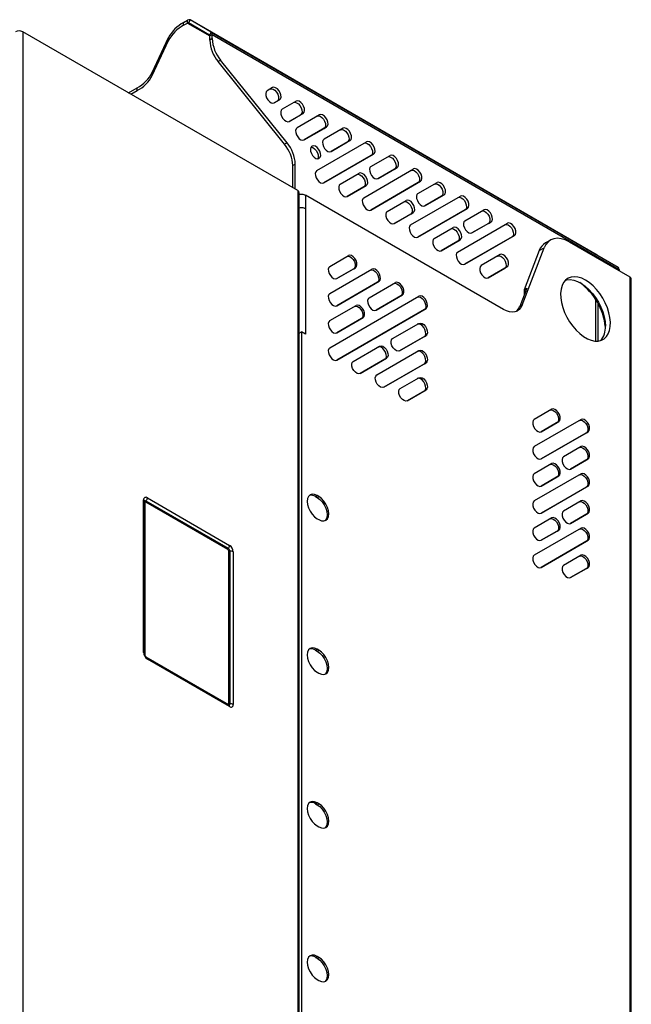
# Model space of a CAD drawing. Header units: millimetres. Extents: x 155400 to 158181, y 110534 to 115156.
# Tile 48 of 121: x 157921 to 158181, y 111430 to 111849. Entities that reach past the tile are written whole.
import ezdxf

# ---------------------------------------------------------------- set-up
doc = ezdxf.new("R2010")
doc.units = ezdxf.units.MM

msp = doc.modelspace()

# ---------------------------------------------------------------- linework, layer by layer
at = {"color": 7, "linetype": 'Continuous', "lineweight": 25}
for p, q in [((157990.42, 111848.02), (157992.08, 111848.98)), ((157992.08, 111847.75), (157992.08, 111848.98)), ((157993.21, 111849.09), (157992.46, 111847.79)), ((158002.13, 111843.94), (157993.21, 111849.09)), ((158166.45, 111749.08), (157993.21, 111849.09)), ((157990.42, 111846.8), (157990.42, 111848.02)), ((157990.42, 111846.8), (157992.08, 111847.75)), ((157992.08, 111847.75), (158001.54, 111842.3)), ((158001.38, 111842.64), (157992.46, 111847.79)), ((157921.95, 111844.05), (157921.95, 111149.78)), ((158038.97, 111776.49), (157921.95, 111844.05)), ((157977.07, 111826.72), (157983.95, 111841.55)), ((157977.07, 111825.49), (157983.95, 111840.33)), ((157983.95, 111840.33), (157983.95, 111841.55)), ((158002.13, 111843.94), (158001.38, 111842.64)), ((158002.6, 111842.91), (158001.54, 111842.3)), ((158001.54, 111840.52), (158001.54, 111842.3)), ((158002.6, 111841.13), (158001.54, 111840.52)), ((158002.13, 111843.94), (158175.37, 111743.93)), ((158002.6, 111841.13), (158002.6, 111842.91)), ((158002.6, 111842.91), (158175.84, 111742.9)), ((158006.13, 111832.02), (158005.07, 111831.41)), ((158034.42, 111796.83), (158006.13, 111832.02)), ((158033.36, 111796.22), (158005.07, 111831.41)), ((157977.07, 111825.49), (157977.07, 111826.72)), ((157966.88, 111818.1), (157970.6, 111820.25)), ((157970.6, 111819.02), (157970.6, 111820.25)), ((158028.28, 111820.32), (158026, 111819)), ((157967.94, 111817.49), (157970.6, 111819.02)), ((158028.98, 111813.8), (158030.22, 111814.51)), ((158031.28, 111815.12), (158029, 111813.81)), ((158030.22, 111814.51), (158031.28, 111815.12)), ((158038.28, 111814.55), (158032.34, 111811.12)), ((158035.32, 111805.91), (158040.22, 111808.74)), ((158041.28, 111809.35), (158035.34, 111805.92)), ((158048.28, 111808.77), (158038.68, 111803.23)), ((158040.22, 111808.74), (158041.28, 111809.35)), ((158041.66, 111798.03), (158050.21, 111802.97)), ((158051.28, 111803.58), (158041.68, 111798.03)), ((158058.27, 111803), (158050.17, 111798.32)), ((158050.21, 111802.97), (158051.28, 111803.58)), ((158034.42, 111796.83), (158033.36, 111796.22)), ((158045.02, 111795.35), (158045.17, 111795.43)), ((158047.06, 111784.98), (158068.27, 111797.23)), ((158053.15, 111793.11), (158060.21, 111797.19)), ((158061.27, 111797.81), (158053.17, 111793.12)), ((158060.21, 111797.19), (158061.27, 111797.81)), ((158048.01, 111790.15), (158048.17, 111790.24)), ((158048.02, 111790.15), (158048.17, 111790.24)), ((158070.21, 111791.42), (158050.04, 111779.77)), ((158050.06, 111779.78), (158071.27, 111792.03)), ((158070.16, 111786.78), (158078.27, 111791.46)), ((158070.21, 111791.42), (158071.27, 111792.03)), ((158037.95, 111787.72), (158036.89, 111787.11)), ((158036.89, 111777.69), (158036.89, 111787.11)), ((158037.95, 111777.08), (158037.95, 111787.72)), ((158073.16, 111781.58), (158081.27, 111786.26)), ((158080.21, 111785.65), (158081.27, 111786.26)), ((158057.06, 111779.21), (158065.16, 111783.89)), ((158067.06, 111773.44), (158088.27, 111785.69)), ((158080.21, 111785.65), (158073.15, 111781.57)), ((158067.1, 111778.08), (158060.04, 111774)), ((158060.06, 111774.01), (158068.16, 111778.69)), ((158067.1, 111778.08), (158068.16, 111778.69)), ((158090.21, 111779.88), (158070.04, 111768.23)), ((158070.06, 111768.24), (158091.27, 111780.49)), ((158090.16, 111775.23), (158098.27, 111779.91)), ((158090.21, 111779.88), (158091.27, 111780.49)), ((158038.97, 111776.49), (158038.97, 111082.22)), ((158039.63, 111070.08), (158039.63, 111775.57)), ((158039.63, 111775.13), (158039.98, 111774.93)), ((158042.26, 111774.59), (158042.26, 111768.87)), ((158126.55, 111725.93), (158042.26, 111774.59)), ((158087.05, 111761.89), (158108.27, 111774.14)), ((158100.21, 111774.11), (158093.15, 111770.03)), ((158093.16, 111770.04), (158101.27, 111774.72)), ((158100.21, 111774.11), (158101.27, 111774.72)), ((158077.05, 111767.66), (158085.16, 111772.34)), ((158042.26, 111768.87), (158042.26, 111715.39)), ((158087.1, 111766.54), (158080.04, 111762.46)), ((158080.05, 111762.47), (158088.16, 111767.15)), ((158087.1, 111766.54), (158088.16, 111767.15)), ((158110.21, 111768.33), (158090.04, 111756.69)), ((158090.05, 111756.7), (158111.27, 111768.95)), ((158110.16, 111763.69), (158118.26, 111768.37)), ((158110.21, 111768.33), (158111.27, 111768.95)), ((158097.05, 111756.12), (158105.16, 111760.8)), ((158107.05, 111750.35), (158128.26, 111762.6)), ((158120.2, 111762.56), (158113.14, 111758.48)), ((158113.16, 111758.49), (158121.26, 111763.17)), ((158120.2, 111762.56), (158121.26, 111763.17)), ((158130.2, 111756.79), (158110.03, 111745.14)), ((158110.05, 111745.15), (158131.26, 111757.4)), ((158130.2, 111756.79), (158131.26, 111757.4)), ((158107.1, 111754.99), (158100.04, 111750.91)), ((158100.05, 111750.92), (158108.16, 111755.6)), ((158107.1, 111754.99), (158108.16, 111755.6)), ((158146.56, 111755.46), (158144.44, 111754.24)), ((158154.56, 111754.67), (158180.29, 111739.82)), ((158052.59, 111744.28), (158060.59, 111748.89)), ((158125.16, 111749.26), (158117.05, 111744.58)), ((158134.52, 111727.78), (158143.93, 111752.21)), ((158141.81, 111750.98), (158135.4, 111734.35)), ((158141.81, 111750.98), (158143.93, 111752.21)), ((158166.45, 111749.08), (158175.37, 111743.93)), ((158128.16, 111744.06), (158120.05, 111739.38)), ((158127.09, 111743.45), (158128.16, 111744.06)), ((158052.59, 111732.73), (158070.59, 111743.12)), ((158062.88, 111743.29), (158055.58, 111739.07)), ((158055.59, 111739.08), (158063.59, 111743.7)), ((158062.88, 111743.29), (158063.59, 111743.7)), ((158120.03, 111739.37), (158127.09, 111743.45)), ((158175.84, 111742.9), (158175.84, 111742.39)), ((158180.29, 111739.82), (158180.29, 111000.64)), ((158072.88, 111737.52), (158055.58, 111727.52)), ((158055.59, 111727.53), (158073.59, 111737.93)), ((158069.34, 111730.85), (158080.59, 111737.35)), ((158072.88, 111737.52), (158073.59, 111737.93)), ((158180.99, 110943.53), (158180.99, 111738.84)), ((158052.59, 111709.63), (158090.59, 111731.58)), ((158082.88, 111731.74), (158072.33, 111725.65)), ((158072.34, 111725.66), (158083.59, 111732.15)), ((158082.88, 111731.74), (158083.59, 111732.15)), ((158136.46, 111734.96), (158133.46, 111727.16)), ((158136.23, 111734.37), (158135.32, 111733.84)), ((158135.32, 111733.84), (158135.32, 111731.98)), ((158135.4, 111734.35), (158136.46, 111734.96)), ((158052.59, 111721.18), (158063.84, 111727.68)), ((158133.46, 111727.16), (158134.52, 111727.78)), ((158165.85, 111712.5), (158165.85, 111730.11)), ((158166.92, 111712.52), (158166.92, 111728.3)), ((158092.88, 111725.97), (158055.58, 111704.43)), ((158055.59, 111704.44), (158093.59, 111726.38)), ((158092.88, 111725.97), (158093.59, 111726.38)), ((158066.13, 111722.07), (158055.58, 111715.98)), ((158055.59, 111715.98), (158066.84, 111722.48)), ((158066.13, 111722.07), (158066.84, 111722.48)), ((158079.34, 111713.53), (158090.59, 111720.03)), ((158039.63, 111715.83), (158040.56, 111716.37)), ((158040.56, 111716.37), (158040.56, 111386.49)), ((158042.26, 111715.39), (158040.56, 111716.37)), ((158082.34, 111708.34), (158093.59, 111714.83)), ((158092.88, 111714.42), (158093.59, 111714.83)), ((158092.88, 111714.42), (158082.33, 111708.33)), ((158062.59, 111703.86), (158073.84, 111710.36)), ((158072.59, 111698.09), (158090.59, 111708.48)), ((158076.13, 111704.75), (158065.58, 111698.66)), ((158065.59, 111698.66), (158076.84, 111705.16)), ((158092.88, 111702.88), (158075.58, 111692.88)), ((158075.59, 111692.89), (158093.59, 111703.28)), ((158076.13, 111704.75), (158076.84, 111705.16)), ((158092.88, 111702.88), (158093.59, 111703.28)), ((158082.59, 111692.31), (158090.59, 111696.93)), ((158092.88, 111691.33), (158085.58, 111687.11)), ((158085.59, 111687.12), (158093.59, 111691.74)), ((158092.88, 111691.33), (158093.59, 111691.74)), ((158147.12, 111683.47), (158139.62, 111679.14)), ((158159.62, 111679.14), (158139.62, 111667.59)), ((158142.61, 111673.94), (158149.41, 111677.87)), ((158150.12, 111678.28), (158142.62, 111673.95)), ((158149.41, 111677.87), (158150.12, 111678.28)), ((158142.61, 111662.39), (158161.91, 111673.54)), ((158162.62, 111673.95), (158142.62, 111662.4)), ((158161.91, 111673.54), (158162.62, 111673.95)), ((158159.62, 111667.6), (158152.12, 111663.27)), ((158147.12, 111660.38), (158139.62, 111656.05)), ((158155.11, 111658.06), (158161.91, 111661.99)), ((158162.62, 111662.4), (158155.12, 111658.07)), ((158161.91, 111661.99), (158162.62, 111662.4)), ((158159.62, 111656.05), (158139.62, 111644.5)), ((158142.61, 111650.84), (158149.41, 111654.77)), ((158150.12, 111655.18), (158142.62, 111650.85)), ((158149.41, 111654.77), (158150.12, 111655.18)), ((158142.61, 111639.3), (158161.91, 111650.44)), ((158162.62, 111650.85), (158142.62, 111639.3)), ((158161.91, 111650.44), (158162.62, 111650.85)), ((157973.4, 111579.99), (157973.4, 111644.91)), ((157973.84, 111579.38), (157973.84, 111644.3)), ((157973.92, 111643.79), (157973.92, 111578.98)), ((158009.27, 111623.79), (157974.27, 111644)), ((158009.45, 111624.25), (157974.45, 111644.45)), ((157974.98, 111645.82), (158009.98, 111625.61)), ((158046.57, 111646.35), (158047.28, 111646.76)), ((158046.57, 111646.35), (158047.28, 111645.94)), ((158047.99, 111646.35), (158047.28, 111646.76)), ((158047.28, 111645.94), (158047.99, 111646.35)), ((158159.62, 111644.5), (158152.12, 111640.17)), ((158162.62, 111639.31), (158155.12, 111634.97)), ((158161.91, 111638.9), (158162.62, 111639.31)), ((158047.28, 111636.96), (158047.99, 111636.55)), ((158147.12, 111637.28), (158139.62, 111632.95)), ((158155.11, 111634.97), (158161.91, 111638.9)), ((158159.62, 111632.95), (158139.62, 111621.4)), ((158142.61, 111627.75), (158149.41, 111631.68)), ((158150.12, 111632.09), (158142.62, 111627.76)), ((158149.41, 111631.68), (158150.12, 111632.09)), ((158142.61, 111616.2), (158161.91, 111627.35)), ((158162.62, 111627.76), (158142.62, 111616.21)), ((158161.91, 111627.35), (158162.62, 111627.76)), ((158009.63, 111558.26), (158009.63, 111623.18)), ((158010.11, 111623.1), (158010.11, 111558.19)), ((158011.56, 111622.88), (158011.56, 111557.97)), ((158159.62, 111621.41), (158152.12, 111617.07)), ((158155.11, 111611.87), (158161.91, 111615.8)), ((158162.62, 111616.21), (158155.12, 111611.88)), ((158161.91, 111615.8), (158162.62, 111616.21)), ((158046.57, 111581.03), (158047.28, 111581.44)), ((158046.57, 111581.03), (158047.28, 111580.62)), ((158047.99, 111581.03), (158047.28, 111581.44)), ((158047.28, 111580.62), (158047.99, 111581.03)), ((157974.36, 111578.21), (158009.27, 111558.06)), ((158009.67, 111557.74), (157974.67, 111577.95)), ((158009.98, 111557.05), (157974.98, 111577.26)), ((158047.28, 111571.64), (158047.99, 111571.23)), ((158046.57, 111515.71), (158047.28, 111516.11)), ((158046.57, 111515.71), (158047.28, 111515.3)), ((158047.99, 111515.71), (158047.28, 111516.11)), ((158047.28, 111515.3), (158047.99, 111515.71)), ((158047.28, 111506.32), (158047.99, 111505.91)), ((158046.57, 111450.38), (158047.28, 111450.79)), ((158046.57, 111450.38), (158047.28, 111449.97)), ((158047.99, 111450.38), (158047.28, 111450.79)), ((158047.28, 111449.97), (158047.99, 111450.38)), ((158047.28, 111440.99), (158047.99, 111440.58))]:
    msp.add_line(p, q, dxfattribs=at)
at = {"color": 7, "linetype": 'Continuous', "lineweight": 25, "flags": 128}
for points in [[(158027.22, 111819.71), (158027.82, 111819.84), (158028.53, 111819.65), (158029.27, 111819.16), (158029.93, 111818.41), (158030.46, 111817.51), (158030.77, 111816.56), (158030.83, 111815.67), (158030.64, 111814.96), (158030.22, 111814.51)], [(158031.28, 111815.12), (158031.7, 111815.57), (158031.89, 111816.29), (158031.83, 111817.17), (158031.52, 111818.12), (158031, 111819.02), (158030.33, 111819.77), (158029.59, 111820.27), (158028.88, 111820.46), (158028.28, 111820.32)], [(158026, 111819), (158025.58, 111818.55), (158025.39, 111817.84), (158025.45, 111816.95), (158025.76, 111816), (158026.28, 111815.1), (158026.95, 111814.35), (158027.68, 111813.86), (158028.4, 111813.67), (158029, 111813.81)], [(158032.34, 111811.12), (158031.92, 111810.66), (158031.73, 111809.95), (158031.79, 111809.07), (158032.1, 111808.12), (158032.62, 111807.21), (158033.29, 111806.47), (158034.02, 111805.97), (158034.74, 111805.78), (158035.34, 111805.92)], [(158037.22, 111813.93), (158037.82, 111814.07), (158038.53, 111813.88), (158039.27, 111813.38), (158039.93, 111812.64), (158040.45, 111811.74), (158040.77, 111810.79), (158040.83, 111809.9), (158040.64, 111809.19), (158040.22, 111808.74)], [(158041.28, 111809.35), (158041.7, 111809.8), (158041.89, 111810.51), (158041.83, 111811.4), (158041.51, 111812.35), (158040.99, 111813.25), (158040.33, 111814), (158039.59, 111814.49), (158038.88, 111814.69), (158038.28, 111814.55)], [(158047.21, 111808.16), (158047.82, 111808.3), (158048.53, 111808.11), (158049.26, 111807.61), (158049.93, 111806.87), (158050.45, 111805.97), (158050.76, 111805.01), (158050.83, 111804.13), (158050.64, 111803.42), (158050.21, 111802.97)], [(158051.28, 111803.58), (158051.7, 111804.03), (158051.89, 111804.74), (158051.82, 111805.63), (158051.51, 111806.58), (158050.99, 111807.48), (158050.32, 111808.22), (158049.59, 111808.72), (158048.88, 111808.91), (158048.28, 111808.77)], [(158038.68, 111803.23), (158038.25, 111802.78), (158038.06, 111802.07), (158038.13, 111801.18), (158038.44, 111800.23), (158038.96, 111799.33), (158039.63, 111798.58), (158040.36, 111798.09), (158041.07, 111797.9), (158041.68, 111798.03)], [(158061.27, 111797.81), (158061.7, 111798.26), (158061.89, 111798.97), (158061.82, 111799.85), (158061.51, 111800.81), (158060.99, 111801.71), (158060.32, 111802.45), (158059.59, 111802.95), (158058.88, 111803.14), (158058.27, 111803)], [(158057.21, 111802.39), (158057.82, 111802.53), (158058.53, 111802.34), (158059.26, 111801.84), (158059.93, 111801.1), (158060.45, 111800.19), (158060.76, 111799.24), (158060.83, 111798.36), (158060.64, 111797.65), (158060.21, 111797.19)], [(158045.02, 111795.35), (158044.59, 111794.89), (158044.4, 111794.18), (158044.47, 111793.3), (158044.78, 111792.35), (158045.3, 111791.44), (158045.97, 111790.7), (158046.7, 111790.2), (158047.41, 111790.01), (158048.02, 111790.15)], [(158044.63, 111794.96), (158044.71, 111794.96), (158045.42, 111794.77), (158046.16, 111794.27), (158046.82, 111793.53), (158047.34, 111792.62), (158047.66, 111791.67), (158047.72, 111790.79), (158047.53, 111790.08), (158047.49, 111790.01)], [(158048.17, 111790.24), (158048.59, 111790.69), (158048.78, 111791.4), (158048.72, 111792.29), (158048.4, 111793.24), (158047.88, 111794.14), (158047.22, 111794.88), (158046.48, 111795.38), (158045.77, 111795.57), (158045.17, 111795.43)], [(158050.17, 111798.32), (158049.74, 111797.87), (158049.55, 111797.16), (158049.62, 111796.27), (158049.93, 111795.32), (158050.45, 111794.42), (158051.12, 111793.67), (158051.85, 111793.18), (158052.56, 111792.98), (158053.17, 111793.12)], [(158067.21, 111796.62), (158067.82, 111796.76), (158068.53, 111796.57), (158069.26, 111796.07), (158069.93, 111795.32), (158070.45, 111794.42), (158070.76, 111793.47), (158070.82, 111792.59), (158070.63, 111791.87), (158070.21, 111791.42)], [(158071.27, 111792.03), (158071.69, 111792.49), (158071.89, 111793.2), (158071.82, 111794.08), (158071.51, 111795.03), (158070.99, 111795.94), (158070.32, 111796.68), (158069.59, 111797.18), (158068.88, 111797.37), (158068.27, 111797.23)], [(158077.21, 111790.85), (158077.81, 111790.98), (158078.53, 111790.79), (158079.26, 111790.3), (158079.93, 111789.55), (158080.45, 111788.65), (158080.76, 111787.7), (158080.82, 111786.81), (158080.63, 111786.1), (158080.21, 111785.65)], [(158081.27, 111786.26), (158081.69, 111786.71), (158081.88, 111787.43), (158081.82, 111788.31), (158081.51, 111789.26), (158080.99, 111790.16), (158080.32, 111790.91), (158079.59, 111791.41), (158078.87, 111791.6), (158078.27, 111791.46)], [(158070.16, 111786.78), (158069.74, 111786.32), (158069.55, 111785.61), (158069.62, 111784.73), (158069.93, 111783.78), (158070.45, 111782.87), (158071.12, 111782.13), (158071.85, 111781.63), (158072.56, 111781.44), (158073.16, 111781.58)], [(158047.06, 111784.98), (158046.64, 111784.53), (158046.45, 111783.81), (158046.51, 111782.93), (158046.82, 111781.98), (158047.34, 111781.08), (158048.01, 111780.33), (158048.74, 111779.83), (158049.46, 111779.64), (158050.06, 111779.78)], [(158064.1, 111783.28), (158064.71, 111783.42), (158065.42, 111783.23), (158066.15, 111782.73), (158066.82, 111781.98), (158067.34, 111781.08), (158067.65, 111780.13), (158067.72, 111779.25), (158067.53, 111778.53), (158067.1, 111778.08)], [(158068.16, 111778.69), (158068.59, 111779.15), (158068.78, 111779.86), (158068.71, 111780.74), (158068.4, 111781.69), (158067.88, 111782.6), (158067.21, 111783.34), (158066.48, 111783.84), (158065.77, 111784.03), (158065.16, 111783.89)], [(158087.21, 111785.07), (158087.81, 111785.21), (158088.52, 111785.02), (158089.26, 111784.52), (158089.93, 111783.78), (158090.45, 111782.88), (158090.76, 111781.93), (158090.82, 111781.04), (158090.63, 111780.33), (158090.21, 111779.88)], [(158091.27, 111780.49), (158091.69, 111780.94), (158091.88, 111781.65), (158091.82, 111782.54), (158091.51, 111783.49), (158090.99, 111784.39), (158090.32, 111785.14), (158089.58, 111785.63), (158088.87, 111785.83), (158088.27, 111785.69)], [(158057.06, 111779.21), (158056.64, 111778.75), (158056.44, 111778.04), (158056.51, 111777.16), (158056.82, 111776.21), (158057.34, 111775.31), (158058.01, 111774.56), (158058.74, 111774.06), (158059.45, 111773.87), (158060.06, 111774.01)], [(158097.21, 111779.3), (158097.81, 111779.44), (158098.52, 111779.25), (158099.26, 111778.75), (158099.92, 111778.01), (158100.44, 111777.11), (158100.76, 111776.15), (158100.82, 111775.27), (158100.63, 111774.56), (158100.21, 111774.11)], [(158101.27, 111774.72), (158101.69, 111775.17), (158101.88, 111775.88), (158101.82, 111776.77), (158101.51, 111777.72), (158100.98, 111778.62), (158100.32, 111779.36), (158099.58, 111779.86), (158098.87, 111780.05), (158098.27, 111779.91)], [(158067.06, 111773.44), (158066.63, 111772.98), (158066.44, 111772.27), (158066.51, 111771.39), (158066.82, 111770.44), (158067.34, 111769.53), (158068.01, 111768.79), (158068.74, 111768.29), (158069.45, 111768.1), (158070.06, 111768.24)], [(158090.16, 111775.23), (158089.74, 111774.78), (158089.55, 111774.07), (158089.61, 111773.18), (158089.92, 111772.23), (158090.44, 111771.33), (158091.11, 111770.58), (158091.85, 111770.09), (158092.56, 111769.9), (158093.16, 111770.04)], [(158107.21, 111773.53), (158107.81, 111773.67), (158108.52, 111773.48), (158109.25, 111772.98), (158109.92, 111772.24), (158110.44, 111771.33), (158110.75, 111770.38), (158110.82, 111769.5), (158110.63, 111768.79), (158110.21, 111768.33)], [(158111.27, 111768.95), (158111.69, 111769.4), (158111.88, 111770.11), (158111.82, 111770.99), (158111.5, 111771.95), (158110.98, 111772.85), (158110.32, 111773.59), (158109.58, 111774.09), (158108.87, 111774.28), (158108.27, 111774.14)], [(158084.1, 111771.73), (158084.7, 111771.87), (158085.42, 111771.68), (158086.15, 111771.18), (158086.82, 111770.44), (158087.34, 111769.54), (158087.65, 111768.59), (158087.71, 111767.7), (158087.52, 111766.99), (158087.1, 111766.54)], [(158088.16, 111767.15), (158088.58, 111767.6), (158088.77, 111768.31), (158088.71, 111769.2), (158088.4, 111770.15), (158087.88, 111771.05), (158087.21, 111771.8), (158086.48, 111772.29), (158085.76, 111772.48), (158085.16, 111772.34)], [(158077.05, 111767.66), (158076.63, 111767.21), (158076.44, 111766.5), (158076.51, 111765.61), (158076.82, 111764.66), (158077.34, 111763.76), (158078.01, 111763.02), (158078.74, 111762.52), (158079.45, 111762.33), (158080.05, 111762.47)], [(158117.2, 111767.76), (158117.81, 111767.9), (158118.52, 111767.71), (158119.25, 111767.21), (158119.92, 111766.46), (158120.44, 111765.56), (158120.75, 111764.61), (158120.82, 111763.73), (158120.63, 111763.01), (158120.2, 111762.56)], [(158121.26, 111763.17), (158121.69, 111763.63), (158121.88, 111764.34), (158121.81, 111765.22), (158121.5, 111766.17), (158120.98, 111767.08), (158120.31, 111767.82), (158119.58, 111768.32), (158118.87, 111768.51), (158118.26, 111768.37)], [(158087.05, 111761.89), (158086.63, 111761.44), (158086.44, 111760.73), (158086.5, 111759.84), (158086.82, 111758.89), (158087.34, 111757.99), (158088, 111757.24), (158088.74, 111756.75), (158089.45, 111756.56), (158090.05, 111756.7)], [(158108.16, 111755.6), (158108.58, 111756.06), (158108.77, 111756.77), (158108.71, 111757.65), (158108.4, 111758.6), (158107.87, 111759.51), (158107.21, 111760.25), (158106.47, 111760.75), (158105.76, 111760.94), (158105.16, 111760.8)], [(158110.16, 111763.69), (158109.74, 111763.24), (158109.54, 111762.52), (158109.61, 111761.64), (158109.92, 111760.69), (158110.44, 111759.79), (158111.11, 111759.04), (158111.84, 111758.54), (158112.55, 111758.35), (158113.16, 111758.49)], [(158127.2, 111761.99), (158127.81, 111762.12), (158128.52, 111761.93), (158129.25, 111761.44), (158129.92, 111760.69), (158130.44, 111759.79), (158130.75, 111758.84), (158130.82, 111757.95), (158130.63, 111757.24), (158130.2, 111756.79)], [(158131.26, 111757.4), (158131.69, 111757.85), (158131.88, 111758.57), (158131.81, 111759.45), (158131.5, 111760.4), (158130.98, 111761.3), (158130.31, 111762.05), (158129.58, 111762.55), (158128.87, 111762.74), (158128.26, 111762.6)], [(158104.1, 111760.19), (158104.7, 111760.33), (158105.41, 111760.14), (158106.15, 111759.64), (158106.81, 111758.89), (158107.34, 111757.99), (158107.65, 111757.04), (158107.71, 111756.16), (158107.52, 111755.45), (158107.1, 111754.99)], [(158097.05, 111756.12), (158096.63, 111755.67), (158096.44, 111754.95), (158096.5, 111754.07), (158096.81, 111753.12), (158097.33, 111752.22), (158098, 111751.47), (158098.74, 111750.97), (158099.45, 111750.78), (158100.05, 111750.92)], [(158154.56, 111754.67), (158152.84, 111755.51), (158151.16, 111756.03), (158149.56, 111756.21), (158148.07, 111756.05), (158146.74, 111755.56), (158145.59, 111754.74), (158144.64, 111753.61), (158143.93, 111752.21)], [(158059.88, 111748.49), (158060.49, 111748.63), (158061.2, 111748.44), (158061.93, 111747.94), (158062.6, 111747.19), (158063.12, 111746.29), (158063.43, 111745.34), (158063.5, 111744.46), (158063.31, 111743.74), (158062.88, 111743.29)], [(158063.59, 111743.7), (158064.01, 111744.15), (158064.2, 111744.86), (158064.14, 111745.75), (158063.83, 111746.7), (158063.31, 111747.6), (158062.64, 111748.35), (158061.9, 111748.84), (158061.19, 111749.03), (158060.59, 111748.89)], [(158107.05, 111750.35), (158106.63, 111749.89), (158106.44, 111749.18), (158106.5, 111748.3), (158106.81, 111747.35), (158107.33, 111746.45), (158108, 111745.7), (158108.73, 111745.2), (158109.45, 111745.01), (158110.05, 111745.15)], [(158124.09, 111748.64), (158124.7, 111748.78), (158125.41, 111748.59), (158126.14, 111748.1), (158126.81, 111747.35), (158127.33, 111746.45), (158127.64, 111745.5), (158127.71, 111744.61), (158127.52, 111743.9), (158127.09, 111743.45)], [(158128.16, 111744.06), (158128.58, 111744.51), (158128.77, 111745.23), (158128.7, 111746.11), (158128.39, 111747.06), (158127.87, 111747.96), (158127.2, 111748.71), (158126.47, 111749.21), (158125.76, 111749.4), (158125.16, 111749.26)], [(158052.59, 111744.28), (158052.17, 111743.82), (158051.98, 111743.11), (158052.04, 111742.23), (158052.35, 111741.28), (158052.87, 111740.37), (158053.54, 111739.63), (158054.27, 111739.13), (158054.99, 111738.94), (158055.59, 111739.08)], [(158117.05, 111744.58), (158116.63, 111744.12), (158116.44, 111743.41), (158116.5, 111742.53), (158116.81, 111741.58), (158117.33, 111740.67), (158118, 111739.93), (158118.73, 111739.43), (158119.45, 111739.24), (158120.05, 111739.38)], [(158069.88, 111742.71), (158070.49, 111742.85), (158071.2, 111742.66), (158071.93, 111742.16), (158072.6, 111741.42), (158073.12, 111740.52), (158073.43, 111739.57), (158073.5, 111738.68), (158073.31, 111737.97), (158072.88, 111737.52)], [(158073.59, 111737.93), (158074.01, 111738.38), (158074.2, 111739.09), (158074.14, 111739.98), (158073.83, 111740.93), (158073.31, 111741.83), (158072.64, 111742.57), (158071.9, 111743.07), (158071.19, 111743.26), (158070.59, 111743.12)], [(158161.48, 111738.43), (158159.86, 111739.22), (158158.28, 111739.7), (158156.77, 111739.87), (158155.38, 111739.72), (158154.12, 111739.25), (158153.04, 111738.47), (158152.16, 111737.41), (158151.5, 111736.08), (158151.07, 111734.52), (158150.88, 111732.77), (158150.94, 111730.86), (158151.25, 111728.84), (158151.8, 111726.76), (158152.58, 111724.66), (158153.56, 111722.6), (158154.73, 111720.63), (158156.06, 111718.78), (158157.51, 111717.11), (158159.06, 111715.65), (158160.67, 111714.44), (158162.29, 111713.5), (158163.89, 111712.86), (158165.44, 111712.53), (158166.9, 111712.52), (158168.23, 111712.83), (158169.4, 111713.46), (158170.38, 111714.38), (158171.16, 111715.58), (158171.71, 111717.03), (158172.01, 111718.69), (158172.08, 111720.53), (158171.89, 111722.5), (158171.46, 111724.56), (158170.8, 111726.65), (158169.91, 111728.74), (158168.83, 111730.76), (158167.58, 111732.68), (158166.18, 111734.44), (158164.68, 111736.01), (158163.1, 111737.35), (158161.48, 111738.43)], [(158079.88, 111736.94), (158080.49, 111737.08), (158081.2, 111736.89), (158081.93, 111736.39), (158082.6, 111735.65), (158083.12, 111734.74), (158083.43, 111733.79), (158083.5, 111732.91), (158083.31, 111732.2), (158082.88, 111731.74)], [(158083.59, 111732.15), (158084.01, 111732.61), (158084.2, 111733.32), (158084.14, 111734.2), (158083.83, 111735.15), (158083.31, 111736.06), (158082.64, 111736.8), (158081.9, 111737.3), (158081.19, 111737.49), (158080.59, 111737.35)], [(158152.99, 111738.43), (158153.59, 111738.56), (158155.02, 111738.64), (158156.55, 111738.39), (158158.14, 111737.82), (158159.76, 111736.96), (158161.38, 111735.81), (158162.94, 111734.41), (158164.42, 111732.79), (158165.79, 111730.98), (158167, 111729.04), (158168.03, 111726.99), (158168.86, 111724.9), (158169.47, 111722.81), (158169.84, 111720.77), (158169.96, 111718.83)], [(158052.59, 111732.73), (158052.17, 111732.27), (158051.98, 111731.56), (158052.04, 111730.68), (158052.35, 111729.73), (158052.87, 111728.83), (158053.54, 111728.08), (158054.27, 111727.58), (158054.99, 111727.39), (158055.59, 111727.53)], [(158093.59, 111726.38), (158094.01, 111726.83), (158094.2, 111727.54), (158094.14, 111728.43), (158093.83, 111729.38), (158093.31, 111730.28), (158092.64, 111731.03), (158091.9, 111731.53), (158091.19, 111731.72), (158090.59, 111731.58)], [(158063.13, 111727.27), (158063.74, 111727.41), (158064.45, 111727.22), (158065.18, 111726.72), (158065.85, 111725.97), (158066.37, 111725.07), (158066.68, 111724.12), (158066.75, 111723.24), (158066.56, 111722.53), (158066.13, 111722.07)], [(158066.84, 111722.48), (158067.26, 111722.93), (158067.45, 111723.64), (158067.39, 111724.53), (158067.08, 111725.48), (158066.56, 111726.38), (158065.89, 111727.13), (158065.15, 111727.63), (158064.44, 111727.82), (158063.84, 111727.68)], [(158069.34, 111730.85), (158068.92, 111730.4), (158068.73, 111729.69), (158068.79, 111728.8), (158069.1, 111727.85), (158069.62, 111726.95), (158070.29, 111726.21), (158071.02, 111725.71), (158071.74, 111725.52), (158072.34, 111725.66)], [(158089.88, 111731.17), (158090.49, 111731.31), (158091.2, 111731.12), (158091.93, 111730.62), (158092.6, 111729.87), (158093.12, 111728.97), (158093.43, 111728.02), (158093.5, 111727.14), (158093.31, 111726.42), (158092.88, 111725.97)], [(158134.52, 111727.78), (158133.98, 111726.72), (158133.28, 111725.88), (158132.41, 111725.27), (158131.41, 111724.9), (158130.3, 111724.78), (158129.1, 111724.91), (158127.84, 111725.3), (158126.55, 111725.93)], [(158052.59, 111721.18), (158052.17, 111720.73), (158051.98, 111720.02), (158052.04, 111719.13), (158052.35, 111718.18), (158052.87, 111717.28), (158053.54, 111716.53), (158054.27, 111716.03), (158054.99, 111715.84), (158055.59, 111715.98)], [(158092.88, 111714.42), (158093.31, 111714.88), (158093.5, 111715.59), (158093.43, 111716.47), (158093.12, 111717.42), (158092.6, 111718.33), (158091.93, 111719.07), (158091.2, 111719.57), (158090.49, 111719.76), (158089.88, 111719.62)], [(158090.59, 111720.03), (158091.19, 111720.17), (158091.9, 111719.98), (158092.64, 111719.48), (158093.31, 111718.73), (158093.83, 111717.83), (158094.14, 111716.88), (158094.2, 111716), (158094.01, 111715.29), (158093.59, 111714.83)], [(158073.84, 111710.36), (158074.44, 111710.5), (158075.15, 111710.3), (158075.89, 111709.81), (158076.56, 111709.06), (158077.08, 111708.16), (158077.39, 111707.21), (158077.45, 111706.32), (158077.26, 111705.61), (158076.84, 111705.16)], [(158082.34, 111708.34), (158081.74, 111708.2), (158081.02, 111708.39), (158080.29, 111708.88), (158079.62, 111709.63), (158079.1, 111710.53), (158078.79, 111711.48), (158078.73, 111712.37), (158078.92, 111713.08), (158079.34, 111713.53)], [(158052.59, 111709.63), (158052.17, 111709.18), (158051.98, 111708.47), (158052.04, 111707.58), (158052.35, 111706.63), (158052.87, 111705.73), (158053.54, 111704.98), (158054.27, 111704.49), (158054.99, 111704.3), (158055.59, 111704.44)], [(158076.13, 111704.75), (158076.56, 111705.2), (158076.75, 111705.92), (158076.68, 111706.8), (158076.37, 111707.75), (158075.85, 111708.65), (158075.18, 111709.4), (158074.45, 111709.9), (158073.74, 111710.09), (158073.13, 111709.95)], [(158092.88, 111702.88), (158093.31, 111703.33), (158093.5, 111704.04), (158093.43, 111704.93), (158093.12, 111705.88), (158092.6, 111706.78), (158091.93, 111707.52), (158091.2, 111708.02), (158090.49, 111708.21), (158089.88, 111708.07)], [(158090.59, 111708.48), (158091.19, 111708.62), (158091.9, 111708.43), (158092.64, 111707.93), (158093.31, 111707.19), (158093.83, 111706.28), (158094.14, 111705.33), (158094.2, 111704.45), (158094.01, 111703.74), (158093.59, 111703.28)], [(158065.59, 111698.66), (158064.99, 111698.52), (158064.27, 111698.71), (158063.54, 111699.21), (158062.87, 111699.96), (158062.35, 111700.86), (158062.04, 111701.81), (158061.98, 111702.69), (158062.17, 111703.41), (158062.59, 111703.86)], [(158075.59, 111692.89), (158074.99, 111692.75), (158074.27, 111692.94), (158073.54, 111693.44), (158072.87, 111694.18), (158072.35, 111695.09), (158072.04, 111696.04), (158071.98, 111696.92), (158072.17, 111697.63), (158072.59, 111698.09)], [(158092.88, 111691.33), (158093.31, 111691.78), (158093.5, 111692.49), (158093.43, 111693.38), (158093.12, 111694.33), (158092.6, 111695.23), (158091.93, 111695.98), (158091.2, 111696.47), (158090.49, 111696.66), (158089.88, 111696.53)], [(158090.59, 111696.93), (158091.19, 111697.07), (158091.9, 111696.88), (158092.64, 111696.38), (158093.31, 111695.64), (158093.83, 111694.74), (158094.14, 111693.79), (158094.2, 111692.9), (158094.01, 111692.19), (158093.59, 111691.74)], [(158085.59, 111687.12), (158084.99, 111686.98), (158084.27, 111687.17), (158083.54, 111687.67), (158082.87, 111688.41), (158082.35, 111689.31), (158082.04, 111690.26), (158081.98, 111691.15), (158082.17, 111691.86), (158082.59, 111692.31)], [(158146.41, 111683.07), (158147.02, 111683.2), (158147.73, 111683.01), (158148.46, 111682.52), (158149.13, 111681.77), (158149.65, 111680.87), (158149.96, 111679.92), (158150.03, 111679.03), (158149.83, 111678.32), (158149.41, 111677.87)], [(158150.12, 111678.28), (158150.54, 111678.73), (158150.73, 111679.44), (158150.67, 111680.33), (158150.36, 111681.28), (158149.84, 111682.18), (158149.17, 111682.92), (158148.43, 111683.42), (158147.72, 111683.61), (158147.12, 111683.47)], [(158139.62, 111679.14), (158139.2, 111678.69), (158139.01, 111677.98), (158139.07, 111677.09), (158139.38, 111676.14), (158139.9, 111675.24), (158140.57, 111674.5), (158141.3, 111674), (158142.02, 111673.81), (158142.62, 111673.95)], [(158158.91, 111678.74), (158159.52, 111678.88), (158160.23, 111678.68), (158160.96, 111678.19), (158161.63, 111677.44), (158162.15, 111676.54), (158162.46, 111675.59), (158162.53, 111674.7), (158162.33, 111673.99), (158161.91, 111673.54)], [(158162.62, 111673.95), (158163.04, 111674.4), (158163.23, 111675.11), (158163.17, 111676), (158162.86, 111676.95), (158162.34, 111677.85), (158161.67, 111678.6), (158160.93, 111679.09), (158160.22, 111679.28), (158159.62, 111679.14)], [(158139.62, 111667.59), (158139.2, 111667.14), (158139.01, 111666.43), (158139.07, 111665.55), (158139.38, 111664.59), (158139.9, 111663.69), (158140.57, 111662.95), (158141.3, 111662.45), (158142.02, 111662.26), (158142.62, 111662.4)], [(158158.91, 111667.19), (158159.52, 111667.33), (158160.23, 111667.14), (158160.96, 111666.64), (158161.63, 111665.89), (158162.15, 111664.99), (158162.46, 111664.04), (158162.53, 111663.16), (158162.33, 111662.45), (158161.91, 111661.99)], [(158162.62, 111662.4), (158163.04, 111662.85), (158163.23, 111663.57), (158163.17, 111664.45), (158162.86, 111665.4), (158162.34, 111666.3), (158161.67, 111667.05), (158160.93, 111667.55), (158160.22, 111667.74), (158159.62, 111667.6)], [(158150.12, 111655.18), (158150.54, 111655.63), (158150.73, 111656.35), (158150.67, 111657.23), (158150.36, 111658.18), (158149.84, 111659.08), (158149.17, 111659.83), (158148.43, 111660.33), (158147.72, 111660.52), (158147.12, 111660.38)], [(158152.12, 111663.27), (158151.7, 111662.81), (158151.51, 111662.1), (158151.57, 111661.22), (158151.88, 111660.27), (158152.4, 111659.36), (158153.07, 111658.62), (158153.8, 111658.12), (158154.52, 111657.93), (158155.12, 111658.07)], [(158146.41, 111659.97), (158147.02, 111660.11), (158147.73, 111659.92), (158148.46, 111659.42), (158149.13, 111658.68), (158149.65, 111657.77), (158149.96, 111656.82), (158150.03, 111655.94), (158149.83, 111655.23), (158149.41, 111654.77)], [(158162.62, 111650.85), (158163.04, 111651.31), (158163.23, 111652.02), (158163.17, 111652.9), (158162.86, 111653.85), (158162.34, 111654.76), (158161.67, 111655.5), (158160.93, 111656), (158160.22, 111656.19), (158159.62, 111656.05)], [(158139.62, 111656.05), (158139.2, 111655.59), (158139.01, 111654.88), (158139.07, 111654), (158139.38, 111653.05), (158139.9, 111652.14), (158140.57, 111651.4), (158141.3, 111650.9), (158142.02, 111650.71), (158142.62, 111650.85)], [(158158.91, 111655.64), (158159.52, 111655.78), (158160.23, 111655.59), (158160.96, 111655.09), (158161.63, 111654.35), (158162.15, 111653.44), (158162.46, 111652.49), (158162.53, 111651.61), (158162.33, 111650.9), (158161.91, 111650.44)], [(157973.84, 111643.85), (157973.87, 111643.82), (157973.92, 111643.79)], [(158047.28, 111646.76), (158046.18, 111647.23), (158045.16, 111647.33), (158044.28, 111647.06), (158043.61, 111646.43), (158043.18, 111645.5), (158043.04, 111644.31), (158043.18, 111642.96), (158043.61, 111641.53), (158044.28, 111640.13), (158045.16, 111638.84), (158046.18, 111637.76), (158047.28, 111636.96)], [(158047.28, 111645.94), (158048.38, 111645.14), (158049.4, 111644.06), (158050.28, 111642.78), (158050.95, 111641.37), (158051.38, 111639.95), (158051.52, 111638.6), (158051.38, 111637.41), (158050.95, 111636.47), (158050.61, 111636.09)], [(158047.99, 111636.55), (158049.09, 111636.09), (158050.11, 111635.99), (158050.99, 111636.26), (158051.66, 111636.88), (158052.09, 111637.82), (158052.23, 111639), (158052.09, 111640.36), (158051.66, 111641.78), (158050.99, 111643.19), (158050.11, 111644.47), (158049.09, 111645.55), (158047.99, 111646.35)], [(158139.62, 111644.5), (158139.2, 111644.05), (158139.01, 111643.33), (158139.07, 111642.45), (158139.38, 111641.5), (158139.9, 111640.6), (158140.57, 111639.85), (158141.3, 111639.35), (158142.02, 111639.16), (158142.62, 111639.3)], [(158158.91, 111644.09), (158159.52, 111644.23), (158160.23, 111644.04), (158160.96, 111643.54), (158161.63, 111642.8), (158162.15, 111641.9), (158162.46, 111640.95), (158162.53, 111640.06), (158162.33, 111639.35), (158161.91, 111638.9)], [(158162.62, 111639.31), (158163.04, 111639.76), (158163.23, 111640.47), (158163.17, 111641.35), (158162.86, 111642.31), (158162.34, 111643.21), (158161.67, 111643.95), (158160.93, 111644.45), (158160.22, 111644.64), (158159.62, 111644.5)], [(158152.12, 111640.17), (158151.7, 111639.72), (158151.51, 111639.01), (158151.57, 111638.12), (158151.88, 111637.17), (158152.4, 111636.27), (158153.07, 111635.52), (158153.8, 111635.03), (158154.52, 111634.83), (158155.12, 111634.97)], [(158146.41, 111636.87), (158147.02, 111637.01), (158147.73, 111636.82), (158148.46, 111636.33), (158149.13, 111635.58), (158149.65, 111634.68), (158149.96, 111633.73), (158150.03, 111632.84), (158149.83, 111632.13), (158149.41, 111631.68)], [(158150.12, 111632.09), (158150.54, 111632.54), (158150.73, 111633.25), (158150.67, 111634.14), (158150.36, 111635.09), (158149.84, 111635.99), (158149.17, 111636.73), (158148.43, 111637.23), (158147.72, 111637.42), (158147.12, 111637.28)], [(158139.62, 111632.95), (158139.2, 111632.5), (158139.01, 111631.79), (158139.07, 111630.9), (158139.38, 111629.95), (158139.9, 111629.05), (158140.57, 111628.3), (158141.3, 111627.81), (158142.02, 111627.62), (158142.62, 111627.76)], [(158158.91, 111632.55), (158159.52, 111632.69), (158160.23, 111632.49), (158160.96, 111632), (158161.63, 111631.25), (158162.15, 111630.35), (158162.46, 111629.4), (158162.53, 111628.51), (158162.33, 111627.8), (158161.91, 111627.35)], [(158162.62, 111627.76), (158163.04, 111628.21), (158163.23, 111628.92), (158163.17, 111629.81), (158162.86, 111630.76), (158162.34, 111631.66), (158161.67, 111632.4), (158160.93, 111632.9), (158160.22, 111633.09), (158159.62, 111632.95)], [(158139.62, 111621.4), (158139.2, 111620.95), (158139.01, 111620.24), (158139.07, 111619.35), (158139.38, 111618.4), (158139.9, 111617.5), (158140.57, 111616.76), (158141.3, 111616.26), (158142.02, 111616.07), (158142.62, 111616.21)], [(158158.91, 111621), (158159.52, 111621.14), (158160.23, 111620.95), (158160.96, 111620.45), (158161.63, 111619.7), (158162.15, 111618.8), (158162.46, 111617.85), (158162.53, 111616.97), (158162.33, 111616.25), (158161.91, 111615.8)], [(158162.62, 111616.21), (158163.04, 111616.66), (158163.23, 111617.37), (158163.17, 111618.26), (158162.86, 111619.21), (158162.34, 111620.11), (158161.67, 111620.86), (158160.93, 111621.35), (158160.22, 111621.55), (158159.62, 111621.41)], [(158152.12, 111617.07), (158151.7, 111616.62), (158151.51, 111615.91), (158151.57, 111615.03), (158151.88, 111614.07), (158152.4, 111613.17), (158153.07, 111612.43), (158153.8, 111611.93), (158154.52, 111611.74), (158155.12, 111611.88)], [(158047.28, 111581.44), (158046.18, 111581.9), (158045.16, 111582.01), (158044.28, 111581.73), (158043.61, 111581.11), (158043.18, 111580.17), (158043.04, 111578.99), (158043.18, 111577.64), (158043.61, 111576.21), (158044.28, 111574.81), (158045.16, 111573.52), (158046.18, 111572.44), (158047.28, 111571.64)], [(158047.99, 111571.23), (158049.09, 111570.76), (158050.11, 111570.66), (158050.99, 111570.93), (158051.66, 111571.56), (158052.09, 111572.5), (158052.23, 111573.68), (158052.09, 111575.03), (158051.66, 111576.46), (158050.99, 111577.86), (158050.11, 111579.15), (158049.09, 111580.23), (158047.99, 111581.03)], [(158047.28, 111580.62), (158048.38, 111579.82), (158049.4, 111578.74), (158050.28, 111577.45), (158050.95, 111576.05), (158051.38, 111574.62), (158051.52, 111573.27), (158051.38, 111572.09), (158050.95, 111571.15), (158050.61, 111570.77)], [(158009.29, 111557.96), (158009.28, 111558.01), (158009.27, 111558.06)], [(158047.28, 111516.11), (158046.18, 111516.58), (158045.16, 111516.68), (158044.28, 111516.41), (158043.61, 111515.79), (158043.18, 111514.85), (158043.04, 111513.66), (158043.18, 111512.31), (158043.61, 111510.89), (158044.28, 111509.48), (158045.16, 111508.2), (158046.18, 111507.12), (158047.28, 111506.32)], [(158047.28, 111515.3), (158048.38, 111514.5), (158049.4, 111513.42), (158050.28, 111512.13), (158050.95, 111510.73), (158051.38, 111509.3), (158051.52, 111507.95), (158051.38, 111506.76), (158050.95, 111505.83), (158050.61, 111505.44)], [(158047.99, 111505.91), (158049.09, 111505.44), (158050.11, 111505.34), (158050.99, 111505.61), (158051.66, 111506.24), (158052.09, 111507.17), (158052.23, 111508.36), (158052.09, 111509.71), (158051.66, 111511.14), (158050.99, 111512.54), (158050.11, 111513.82), (158049.09, 111514.9), (158047.99, 111515.71)], [(158047.28, 111450.79), (158046.18, 111451.26), (158045.16, 111451.36), (158044.28, 111451.09), (158043.61, 111450.46), (158043.18, 111449.53), (158043.04, 111448.34), (158043.18, 111446.99), (158043.61, 111445.56), (158044.28, 111444.16), (158045.16, 111442.87), (158046.18, 111441.79), (158047.28, 111440.99)], [(158047.28, 111449.97), (158048.38, 111449.17), (158049.4, 111448.09), (158050.28, 111446.81), (158050.95, 111445.4), (158051.38, 111443.98), (158051.52, 111442.63), (158051.38, 111441.44), (158050.95, 111440.5), (158050.61, 111440.12)], [(158047.99, 111440.58), (158049.09, 111440.12), (158050.11, 111440.02), (158050.99, 111440.29), (158051.66, 111440.91), (158052.09, 111441.85), (158052.23, 111443.03), (158052.09, 111444.39), (158051.66, 111445.81), (158050.99, 111447.22), (158050.11, 111448.5), (158049.09, 111449.58), (158047.99, 111450.38)]]:
    msp.add_lwpolyline(points, dxfattribs=at)
at = {"color": 7, "linetype": 'Continuous', "lineweight": 25}
for centre, radius, start, end in [((157992.74, 111848.06), 1.13, 65.686, 125.6182), ((157997.54, 111834.43), 15.34, 117.6449, 152.3489), ((157997.54, 111833.21), 15.34, 117.6449, 152.3489), ((157992.3, 111847.45), 0.377, 65.686, 125.6182), ((157920.35, 111840.96), 3.47, 62.6636, 116.4878), ((158001.16, 111842.33), 0.377, 354.3796, 54.302), ((158016.87, 111841.22), 15.35, 182.6393, 219.7721), ((158001.47, 111843.02), 1.13, 354.3796, 54.302), ((158017.93, 111841.84), 15.35, 182.6393, 219.7721), ((157963.48, 111833.84), 15.34, 297.6449, 332.3489), ((157963.48, 111832.61), 15.34, 297.6449, 332.3489), ((158021.56, 111786.4), 15.35, 2.6393, 39.7721), ((158022.62, 111787.01), 15.35, 2.6393, 39.7721), ((158038.5, 111775.46), 1.13, 5.6948, 65.6253), ((158058.96, 111764.47), 0.456, 36.5081, 84.1431), ((158147.66, 111748.94), 6.19, 121.2583, 160.7538), ((158174.71, 111743.01), 1.13, 354.3796, 54.302), ((158179.79, 111738.72), 1.21, 5.6948, 65.6253), ((158143.51, 111715.81), 26.58, 5.74, 54.2546), ((158136.74, 111733.86), 1.42, 160.0302, 180.9571), ((158128.95, 111728.76), 4.78, 309.4468, 340.4524), ((158161.96, 111718.18), 8.03, 317.0923, 4.691), ((157974.36, 111645.07), 0.975, 50.7967, 189.214), ((157973.09, 111644.22), 0.758, 5.8452, 65.4749), ((157974.19, 111644.15), 0.401, 50.2379, 151.5914), ((157974.13, 111643.83), 0.218, 50.7967, 189.214), ((157975.04, 111643.96), 0.767, 140.2279, 177.3607), ((157972.68, 111645.93), 2.3, 320.2279, 357.3607), ((158044.76, 111643.74), 3.19, 55.2239, 104.69), ((158010.04, 111623.76), 0.767, 140.2279, 177.3607), ((158008.86, 111623.14), 0.768, 2.6055, 57.3945), ((158007.68, 111625.72), 2.3, 320.2279, 357.3607), ((158008.68, 111623.04), 1.43, 2.6055, 57.3945), ((158009.98, 111623.86), 0.768, 242.6428, 279.7711), ((158008.13, 111622.72), 3.43, 2.6055, 57.3945), ((158010.5, 111620.84), 2.3, 62.6428, 99.7711), ((158044.76, 111578.41), 3.19, 55.2239, 104.69), ((157976.83, 111580.15), 3.43, 182.6055, 237.3945), ((157973.08, 111579.3), 0.76, 6.2603, 65.4401), ((157974.22, 111577.33), 0.763, 354.6268, 53.0043), ((158009.41, 111558.23), 0.218, 230.7967, 9.214), ((158009.98, 111558.95), 0.768, 242.6428, 279.7711), ((158009.23, 111557.13), 0.758, 354.5293, 54.1585), ((158009.71, 111558.12), 0.401, 268.3816, 9.7681), ((158010.6, 111557.81), 0.975, 230.7967, 9.214), ((158010.5, 111555.92), 2.3, 62.6428, 99.7711), ((158044.76, 111513.09), 3.19, 55.2239, 104.69), ((158044.76, 111447.77), 3.19, 55.2239, 104.69)]:
    msp.add_arc(centre, radius, start, end, dxfattribs=at)
for points, knots in [([(158039.63, 111774.87), (158039.67, 111774.89), (158039.96, 111774.99), (158040.65, 111775.02), (158041.55, 111774.92), (158042.02, 111774.7), (158042.26, 111774.59)], [0, 0, 0, 0, 0.048147, 0.365431, 0.682716, 1, 1, 1, 1]), ([(158039.63, 111769.16), (158039.67, 111769.17), (158039.96, 111769.28), (158040.65, 111769.3), (158041.55, 111769.21), (158042.02, 111768.98), (158042.26, 111768.87)], [0, 0, 0, 0, 0.048147, 0.365431, 0.682716, 1, 1, 1, 1]), ([(157973.84, 111644.3), (157973.84, 111644.33), (157973.85, 111644.37), (157973.84, 111644.35), (157973.84, 111644.35)], [0, 0, 0, 0, 0.924378, 1, 1, 1, 1]), ([(157974.67, 111577.95), (157974.63, 111577.97), (157974.56, 111578.02), (157974.39, 111578.18), (157974.2, 111578.41), (157974.02, 111578.7), (157973.9, 111579), (157973.85, 111579.25), (157973.84, 111579.34), (157973.84, 111579.38)], [0, 0, 0, 0, 0.124236, 0.258449, 0.405966, 0.566018, 0.731062, 0.871042, 1, 1, 1, 1]), ([(158009.71, 111557.72), (158009.71, 111557.72), (158009.73, 111557.71), (158009.7, 111557.73), (158009.67, 111557.74)], [0, 0, 0, 0, 0.186992, 1, 1, 1, 1])]:
    msp.add_open_spline(points, degree=3, knots=knots, dxfattribs=at)

doc.saveas('drawing.dxf')
